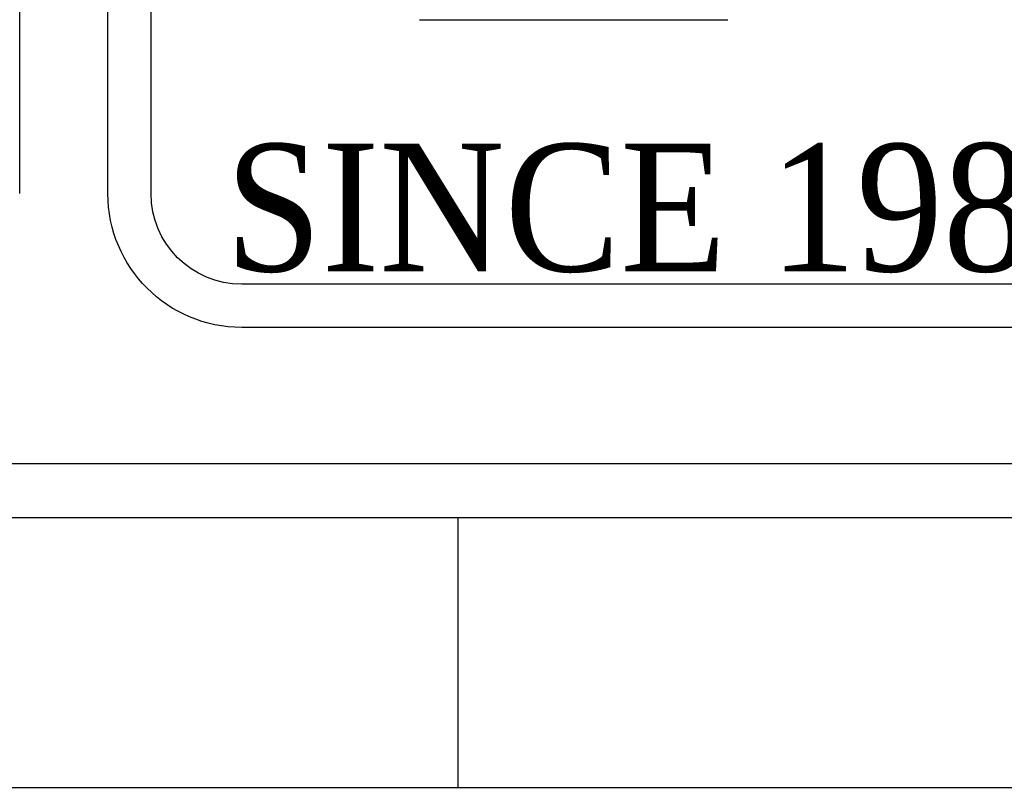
# Model space of a CAD drawing. Header units: inches. Extents: x 3 to 289, y 4 to 291.
# Tile 143 of 256: x 166.015 to 167.154, y 4.655 to 5.544. Entities that reach past the tile are written whole.
import ezdxf
from ezdxf.enums import TextEntityAlignment as Align

# ---------------------------------------------------------------- set-up
doc = ezdxf.new("R2010")
doc.units = ezdxf.units.IN
doc.header["$LTSCALE"] = 0.5
doc.header["$MEASUREMENT"] = 0
doc.layers.add('PLOTVIEW1', color=7, linetype='Continuous')
doc.layers.add('STR_INS', color=8, linetype='Continuous')
doc.styles.add('VERO6-Dutch801 Rm BT', font='dutchi.ttf')

msp = doc.modelspace()

# ---------------------------------------------------------------- linework, layer by layer
at = {"layer": 'PLOTVIEW1', "color": 252, "linetype": 'Continuous'}
for p, q in [((166.015, 5.3427, 0.0197), (166.015, 6.7194, 0.0197)), ((166.4778, 5.544, 0.0197), (166.8345, 5.544, 0.0197))]:
    msp.add_line(p, q, dxfattribs=at)
at = {"layer": 'PLOTVIEW1', "color": 97, "linetype": 'Continuous'}
for p, q in [((115.2719, 5.0302), (172.7719, 5.0302)), ((115.2719, 4.9677), (172.7719, 4.9677)), ((166.5219, 4.9677), (166.5219, 4.6552)), ((115.2719, 4.6552), (172.7719, 4.6552))]:
    msp.add_line(p, q, dxfattribs=at)
at = {"layer": 'STR_INS', "color": 4, "linetype": 'Continuous'}
for p, q in [((166.117, 5.3427), (166.117, 6.7594)), ((166.167, 5.3427), (166.167, 6.7594)), ((172.7719, 5.2377), (166.272, 5.2377)), ((172.7719, 5.1877), (166.272, 5.1877))]:
    msp.add_line(p, q, dxfattribs=at)
at = {"layer": 'STR_INS', "color": 4, "linetype": 'Continuous', "extrusion": (0, 8.88178e-16, -1)}
for radius in [0.155, 0.105]:
    msp.add_arc((-166.272, 5.3427), radius, 270, 0, dxfattribs=at)

# ---------------------------------------------------------------- texts
at = {"layer": 'PLOTVIEW1', "color": 7, "linetype": 'Continuous', "style": 'VERO6-Dutch801 Rm BT', "width": 0.932991}
msp.add_text('SINCE 1982', height=0.14781, dxfattribs=at).set_placement((166.253, 5.2527, 0.0197), (167.2841, 5.2527, 0.0197), align=Align.FIT)

doc.saveas('drawing.dxf')
